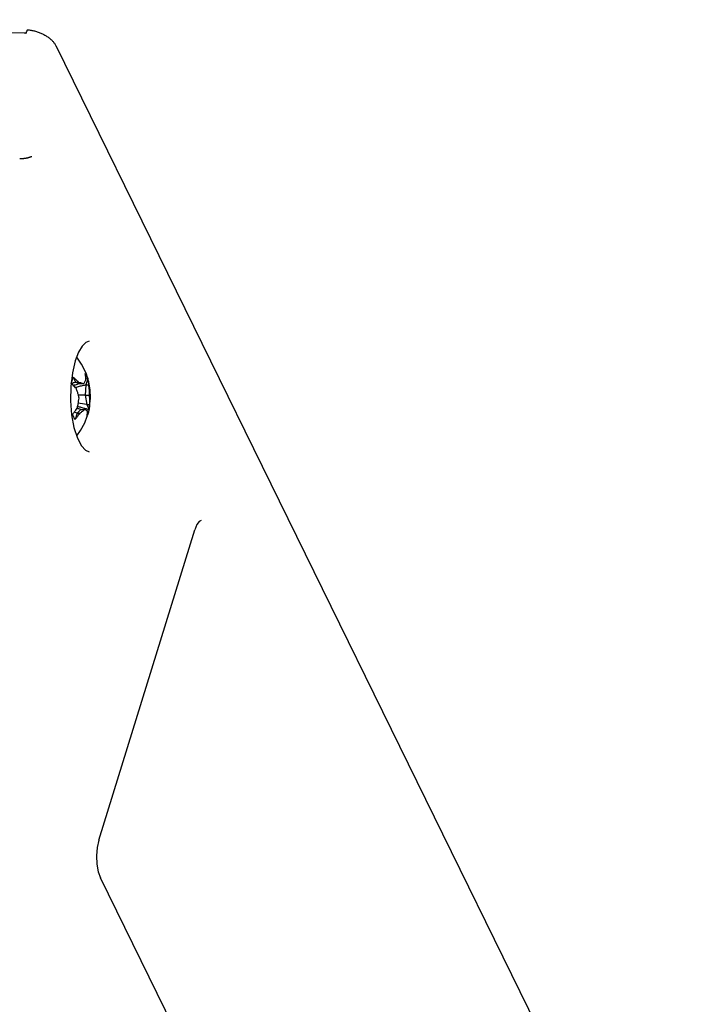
# Model space of a CAD drawing. Header units: inches. Extents: x 0 to 22, y 0 to 17.
# Tile 11 of 41: x 6.9 to 8.4, y 4.7 to 7. Entities that reach past the tile are written whole.
import ezdxf

# ---------------------------------------------------------------- set-up
doc = ezdxf.new("R2010")
doc.units = ezdxf.units.IN
doc.header["$LTSCALE"] = 1.21
doc.header["$MEASUREMENT"] = 0
doc.layers.get('0').update_dxf_attribs({"linetype": 'CONTINUOUS'})

msp = doc.modelspace()

# ---------------------------------------------------------------- linework, layer by layer
at = {"color": 7, "linetype": 'CONTINUOUS'}
for p, q in [((6.0082, 6.9984), (6.892, 6.9676)), ((6.965, 6.9382), (8.4286, 3.9559)), ((7.0181, 6.2266), (7.0104, 6.2065)), ((7.0104, 6.2065), (7.0038, 6.1788)), ((7.0251, 6.1989), (7.0136, 6.2149)), ((7.0353, 6.1779), (7.0251, 6.1989)), ((7.0038, 6.1788), (7, 6.1472)), ((7.0392, 6.1654), (7.0353, 6.1779)), ((7.0056, 6.1685), (7.0112, 6.1572)), ((7.0112, 6.1572), (7.0174, 6.1572)), ((7.0112, 6.1572), (7.0204, 6.1537)), ((7.0204, 6.1537), (7.0295, 6.1537)), ((7.0348, 6.1506), (7.0334, 6.1271)), ((7.0392, 6.1649), (7.0348, 6.1506)), ((7.0348, 6.1506), (7.041, 6.1506)), ((7.0415, 6.158), (7.0397, 6.1638)), ((7.0447, 6.1391), (7.0415, 6.158)), ((7, 6.1472), (6.9993, 6.1139)), ((7.0334, 6.1271), (7.0368, 6.105)), ((7.0334, 6.1271), (7.0426, 6.1271)), ((6.9993, 6.1139), (7.0018, 6.0813)), ((7.0368, 6.105), (7.0424, 6.0936)), ((7.0368, 6.105), (7.043, 6.105)), ((7.0018, 6.0813), (7.0073, 6.0517)), ((7.0144, 6.0848), (7.01, 6.0705)), ((7.0231, 6.0936), (7.0144, 6.0848)), ((7.0144, 6.0848), (7.0206, 6.0848)), ((7.0231, 6.0936), (7.0322, 6.0936)), ((7.0073, 6.0517), (7.0152, 6.0271)), ((7.298, 5.8335), (7.2925, 5.8264)), ((7.3029, 5.8356), (7.298, 5.8335)), ((7.0648, 5.0937), (7.2875, 5.8144)), ((7.2925, 5.8264), (7.2875, 5.8144)), ((7.0648, 5.0937), (7.0611, 5.0768)), ((7.0637, 5.0202), (7.0686, 5.0064)), ((7.6543, 3.8129), (7.0686, 5.0064))]:
    msp.add_line(p, q, dxfattribs=at)
for points in [[(7.0426, 6.2518), (7.035, 6.249), (7.0266, 6.2408), (7.0181, 6.2266)], [(7.0436, 6.1002), (7.0455, 6.1199), (7.0447, 6.1391)], [(7.0136, 6.0321), (7.0228, 6.0446), (7.0324, 6.0625), (7.0383, 6.0782)], [(7.0152, 6.0271), (7.0246, 6.0093), (7.034, 5.9989), (7.0426, 5.9955)], [(7.0611, 5.0768), (7.0596, 5.0575), (7.0605, 5.0379), (7.0637, 5.0202)]]:
    msp.add_lwpolyline(points, dxfattribs=at)
for points, knots in [([(6.8975, 6.97), (6.8978, 6.9708), (6.8984, 6.9726), (6.8991, 6.9743), (6.8994, 6.9752)], [0, 0, 0, 0, 0.500112, 1, 1, 1, 1]), ([(6.8994, 6.9752), (6.9007, 6.975), (6.9035, 6.9747), (6.9077, 6.9741), (6.9118, 6.9732), (6.916, 6.9722), (6.9201, 6.971), (6.9242, 6.9697), (6.9281, 6.9682), (6.932, 6.9665), (6.9358, 6.9647), (6.9395, 6.9627), (6.943, 6.9607), (6.9463, 6.9585), (6.9495, 6.9562), (6.9524, 6.9538), (6.9551, 6.9513), (6.9576, 6.9488), (6.9599, 6.9462), (6.9619, 6.9436), (6.9636, 6.941), (6.9646, 6.9391), (6.965, 6.9382)], [0, 0, 0, 0, 0.053028, 0.106817, 0.161096, 0.215803, 0.270657, 0.325502, 0.380187, 0.434428, 0.488166, 0.541128, 0.59318, 0.644198, 0.693945, 0.742402, 0.78937, 0.834786, 0.878609, 0.920719, 0.961199, 1, 1, 1, 1]), ([(6.892, 6.9676), (6.8925, 6.9676), (6.8935, 6.9676), (6.8951, 6.9675), (6.8961, 6.9674), (6.8966, 6.9674)], [0, 0, 0, 0, 0.330856, 0.664238, 1, 1, 1, 1]), ([(6.8813, 6.6759), (6.8818, 6.6759), (6.8828, 6.6759), (6.8844, 6.6759), (6.8859, 6.676), (6.8875, 6.6761), (6.8892, 6.6763), (6.891, 6.6765), (6.8927, 6.6767), (6.8946, 6.677), (6.8964, 6.6773), (6.8982, 6.6777), (6.9001, 6.6781), (6.9019, 6.6785), (6.9036, 6.679), (6.9052, 6.6795), (6.9067, 6.68), (6.908, 6.6805), (6.9088, 6.6809), (6.9092, 6.6811)], [0, 0, 0, 0, 0.054318, 0.10448, 0.159337, 0.216787, 0.276173, 0.337606, 0.400859, 0.465382, 0.530595, 0.596417, 0.66206, 0.726571, 0.789285, 0.848988, 0.904491, 0.955093, 1, 1, 1, 1]), ([(7.0334, 6.1767), (7.0334, 6.1768), (7.0334, 6.1769), (7.0333, 6.177), (7.0333, 6.1771), (7.0333, 6.1772)], [0, 0, 0, 0, 0.333419, 0.666799, 1, 1, 1, 1]), ([(7.0355, 6.1734), (7.0362, 6.1721), (7.0375, 6.1695), (7.0386, 6.1668), (7.0391, 6.1654)], [0, 0, 0, 0, 0.500884, 1, 1, 1, 1]), ([(7.001, 6.1536), (7.001, 6.1537), (7.0009, 6.1538), (7.0008, 6.1539), (7.0007, 6.154), (7.0006, 6.154)], [0, 0, 0, 0, 0.33308, 0.666454, 1, 1, 1, 1]), ([(7.0009, 6.1549), (7.0011, 6.1554), (7.0016, 6.1568), (7.002, 6.1582), (7.0023, 6.1591)], [0, 0, 0, 0, 0.402868, 1, 1, 1, 1]), ([(7.0031, 6.1615), (7.0034, 6.1624), (7.0039, 6.164), (7.0043, 6.1656), (7.0045, 6.1665)], [0, 0, 0, 0, 0.503348, 1, 1, 1, 1]), ([(7.0052, 6.1689), (7.0053, 6.1688), (7.0053, 6.1688), (7.0055, 6.1686), (7.0056, 6.1686), (7.0056, 6.1685)], [0, 0, 0, 0, 0.333538, 0.666912, 1, 1, 1, 1]), ([(7.0128, 6.1423), (7.0116, 6.1436), (7.0092, 6.1461), (7.0066, 6.1486), (7.0053, 6.1498)], [0, 0, 0, 0, 0.487115, 1, 1, 1, 1]), ([(7.0174, 6.1572), (7.019, 6.1568), (7.0219, 6.156), (7.0248, 6.1552), (7.0261, 6.1548)], [0, 0, 0, 0, 0.542395, 1, 1, 1, 1]), ([(7.0295, 6.1537), (7.0303, 6.1546), (7.0318, 6.1564), (7.0337, 6.1594), (7.0347, 6.1614), (7.0352, 6.1624)], [0, 0, 0, 0, 0.345246, 0.672507, 1, 1, 1, 1]), ([(7.0391, 6.1654), (7.0391, 6.1653), (7.0391, 6.1652), (7.0392, 6.1651), (7.0392, 6.165), (7.0392, 6.1649)], [0, 0, 0, 0, 0.333304, 0.666637, 1, 1, 1, 1]), ([(7.041, 6.1506), (7.0414, 6.1479), (7.042, 6.1425), (7.0425, 6.1346), (7.0426, 6.1296), (7.0426, 6.1271)], [0, 0, 0, 0, 0.355814, 0.683767, 1, 1, 1, 1]), ([(7.0192, 6.1202), (7.0187, 6.1225), (7.0176, 6.1274), (7.0155, 6.1347), (7.0137, 6.1397), (7.0128, 6.1423)], [0, 0, 0, 0, 0.316028, 0.643053, 1, 1, 1, 1]), ([(7.0426, 6.1271), (7.0428, 6.1247), (7.0432, 6.1199), (7.0434, 6.1126), (7.0432, 6.1076), (7.043, 6.105)], [0, 0, 0, 0, 0.321192, 0.648448, 1, 1, 1, 1]), ([(7.0148, 6.0966), (7.0156, 6.0994), (7.0168, 6.1047), (7.0182, 6.1126), (7.0189, 6.1177), (7.0192, 6.1202)], [0, 0, 0, 0, 0.357771, 0.685621, 1, 1, 1, 1]), ([(7.043, 6.105), (7.0431, 6.1037), (7.0431, 6.1012), (7.043, 6.0983), (7.0428, 6.0966), (7.0428, 6.0962)], [0, 0, 0, 0, 0.426212, 0.859774, 1, 1, 1, 1]), ([(7.0038, 6.0818), (7.0039, 6.0819), (7.004, 6.082), (7.0041, 6.0822), (7.0042, 6.0823), (7.0042, 6.0823)], [0, 0, 0, 0, 0.333455, 0.666788, 1, 1, 1, 1]), ([(7.0092, 6.0887), (7.01, 6.0897), (7.012, 6.0924), (7.0138, 6.095), (7.0148, 6.0966)], [0, 0, 0, 0, 0.414506, 1, 1, 1, 1]), ([(7.0206, 6.0848), (7.0196, 6.0832), (7.0174, 6.08), (7.0151, 6.0769), (7.0139, 6.0754)], [0, 0, 0, 0, 0.489345, 1, 1, 1, 1]), ([(7.0322, 6.0936), (7.0311, 6.0926), (7.0288, 6.0906), (7.0264, 6.0888), (7.0251, 6.0879)], [0, 0, 0, 0, 0.480886, 1, 1, 1, 1]), ([(7.0402, 6.0852), (7.04, 6.0845), (7.0395, 6.0831), (7.039, 6.0816), (7.0387, 6.0808)], [0, 0, 0, 0, 0.441838, 1, 1, 1, 1]), ([(7.0424, 6.0936), (7.0424, 6.0936), (7.0424, 6.0935), (7.0424, 6.0934), (7.0423, 6.0933), (7.0423, 6.0932)], [0, 0, 0, 0, 0.3333, 0.666673, 1, 1, 1, 1]), ([(7.01, 6.0705), (7.01, 6.0705), (7.0099, 6.0704), (7.0098, 6.0702), (7.0097, 6.0701), (7.0096, 6.0701)], [0, 0, 0, 0, 0.333219, 0.666552, 1, 1, 1, 1]), ([(7.0377, 6.0784), (7.0377, 6.0784), (7.0378, 6.0785), (7.0378, 6.0786), (7.0378, 6.0787), (7.0378, 6.0787)], [0, 0, 0, 0, 0.333174, 0.666506, 1, 1, 1, 1])]:
    msp.add_open_spline(points, degree=3, knots=knots, dxfattribs=at)
for points in [[(6.8966, 6.9674), (6.8969, 6.9682), (6.8972, 6.9691), (6.8975, 6.97)], [(7.0333, 6.1772), (7.0341, 6.1759), (7.0348, 6.1747), (7.0355, 6.1734)], [(7.0343, 6.1719), (7.034, 6.1735), (7.0337, 6.1751), (7.0334, 6.1767)], [(7.0349, 6.1671), (7.0347, 6.1687), (7.0345, 6.1703), (7.0343, 6.1719)], [(7.0006, 6.154), (7.0007, 6.1543), (7.0008, 6.1546), (7.0009, 6.1549)], [(7.0053, 6.1498), (7.0039, 6.1511), (7.0025, 6.1524), (7.001, 6.1536)], [(7.0059, 6.1551), (7.0043, 6.1545), (7.0028, 6.1539), (7.0012, 6.1532)], [(7.0023, 6.1591), (7.0026, 6.1599), (7.0029, 6.1607), (7.0031, 6.1615)], [(7.0045, 6.1665), (7.0048, 6.1673), (7.005, 6.1681), (7.0052, 6.1689)], [(7.0056, 6.1685), (7.0063, 6.1679), (7.007, 6.1673), (7.0077, 6.1667)], [(7.0071, 6.1556), (7.0067, 6.1555), (7.0063, 6.1553), (7.0059, 6.1551)], [(7.01, 6.1504), (7.0087, 6.15), (7.0075, 6.1495), (7.0062, 6.1491)], [(7.0112, 6.1572), (7.0098, 6.1567), (7.0085, 6.1561), (7.0071, 6.1556)], [(7.0077, 6.1667), (7.0085, 6.166), (7.0092, 6.1654), (7.0099, 6.1647)], [(7.0099, 6.1647), (7.0112, 6.1635), (7.0125, 6.1622), (7.0138, 6.1609)], [(7.0187, 6.1532), (7.0158, 6.1523), (7.0129, 6.1514), (7.01, 6.1504)], [(7.0138, 6.1609), (7.015, 6.1597), (7.0162, 6.1584), (7.0174, 6.1572)], [(7.0204, 6.1537), (7.0198, 6.1535), (7.0193, 6.1534), (7.0187, 6.1532)], [(7.0306, 6.1496), (7.0277, 6.1489), (7.0249, 6.1482), (7.022, 6.1474)], [(7.0261, 6.1548), (7.0272, 6.1544), (7.0284, 6.1541), (7.0295, 6.1537)], [(7.0348, 6.1506), (7.0334, 6.1503), (7.032, 6.15), (7.0306, 6.1496)], [(7.0391, 6.1654), (7.0376, 6.1649), (7.0361, 6.1643), (7.0346, 6.1638)], [(7.0352, 6.1624), (7.0351, 6.164), (7.035, 6.1656), (7.0349, 6.1671)], [(7.0392, 6.1649), (7.0395, 6.1633), (7.0398, 6.1617), (7.0401, 6.1601)], [(7.0401, 6.1601), (7.0403, 6.1585), (7.0405, 6.1569), (7.0407, 6.1553)], [(7.0407, 6.1553), (7.0408, 6.1538), (7.0409, 6.1522), (7.041, 6.1506)], [(7.022, 6.1474), (7.0187, 6.1466), (7.0154, 6.1457), (7.0121, 6.1448)], [(7.0334, 6.1271), (7.0286, 6.1269), (7.0238, 6.1268), (7.019, 6.1266)], [(7.0368, 6.105), (7.0302, 6.106), (7.0236, 6.1072), (7.0171, 6.1084)], [(7.0049, 6.0798), (7.0046, 6.0805), (7.0042, 6.0812), (7.0038, 6.0818)], [(7.0042, 6.0823), (7.0055, 6.0839), (7.0068, 6.0855), (7.0081, 6.0872)], [(7.006, 6.0778), (7.0056, 6.0785), (7.0053, 6.0792), (7.0049, 6.0798)], [(7.0081, 6.0872), (7.0085, 6.0877), (7.0089, 6.0882), (7.0092, 6.0887)], [(7.0101, 6.0867), (7.0095, 6.0869), (7.0089, 6.0872), (7.0084, 6.0874)], [(7.0144, 6.0848), (7.013, 6.0854), (7.0116, 6.086), (7.0101, 6.0867)], [(7.0231, 6.0936), (7.0203, 6.0944), (7.0175, 6.0953), (7.0147, 6.0961)], [(7.0243, 6.098), (7.0215, 6.0988), (7.0187, 6.0996), (7.0159, 6.1004)], [(7.0222, 6.0858), (7.0217, 6.0855), (7.0211, 6.0852), (7.0206, 6.0848)], [(7.0251, 6.0879), (7.0241, 6.0872), (7.0232, 6.0865), (7.0222, 6.0858)], [(7.0328, 6.0957), (7.03, 6.0964), (7.0271, 6.0972), (7.0243, 6.098)], [(7.0346, 6.0925), (7.0338, 6.0929), (7.033, 6.0932), (7.0322, 6.0936)], [(7.0395, 6.0939), (7.0373, 6.0945), (7.035, 6.0951), (7.0328, 6.0957)], [(7.0366, 6.0913), (7.036, 6.0917), (7.0353, 6.0921), (7.0346, 6.0925)], [(7.0384, 6.0901), (7.0378, 6.0905), (7.0373, 6.0909), (7.0366, 6.0913)], [(7.0383, 6.0799), (7.0381, 6.0794), (7.0379, 6.0789), (7.0377, 6.0784)], [(7.0378, 6.0787), (7.038, 6.08), (7.0382, 6.0813), (7.0383, 6.0826)], [(7.0383, 6.0826), (7.0384, 6.0838), (7.0385, 6.0851), (7.0385, 6.0863)], [(7.0387, 6.0808), (7.0386, 6.0805), (7.0384, 6.0802), (7.0383, 6.0799)], [(7.0385, 6.0863), (7.0385, 6.0876), (7.0385, 6.0888), (7.0384, 6.0901)], [(7.0423, 6.0932), (7.0414, 6.0935), (7.0404, 6.0937), (7.0395, 6.0939)], [(7.0403, 6.0857), (7.0403, 6.0855), (7.0402, 6.0854), (7.0402, 6.0852)], [(7.0411, 6.0882), (7.0408, 6.0874), (7.0406, 6.0865), (7.0403, 6.0857)], [(7.0417, 6.0907), (7.0415, 6.0899), (7.0413, 6.089), (7.0411, 6.0882)], [(7.0423, 6.0932), (7.0421, 6.0924), (7.0419, 6.0915), (7.0417, 6.0907)], [(7.0428, 6.0962), (7.0427, 6.0954), (7.0425, 6.0945), (7.0424, 6.0936)], [(7.0079, 6.0739), (7.0073, 6.0752), (7.0066, 6.0765), (7.006, 6.0778)], [(7.0096, 6.0701), (7.0091, 6.0714), (7.0085, 6.0726), (7.0079, 6.0739)], [(7.0139, 6.0754), (7.0126, 6.0737), (7.0113, 6.0721), (7.01, 6.0705)]]:
    msp.add_open_spline(points, degree=3, dxfattribs=at)

doc.saveas('drawing.dxf')
